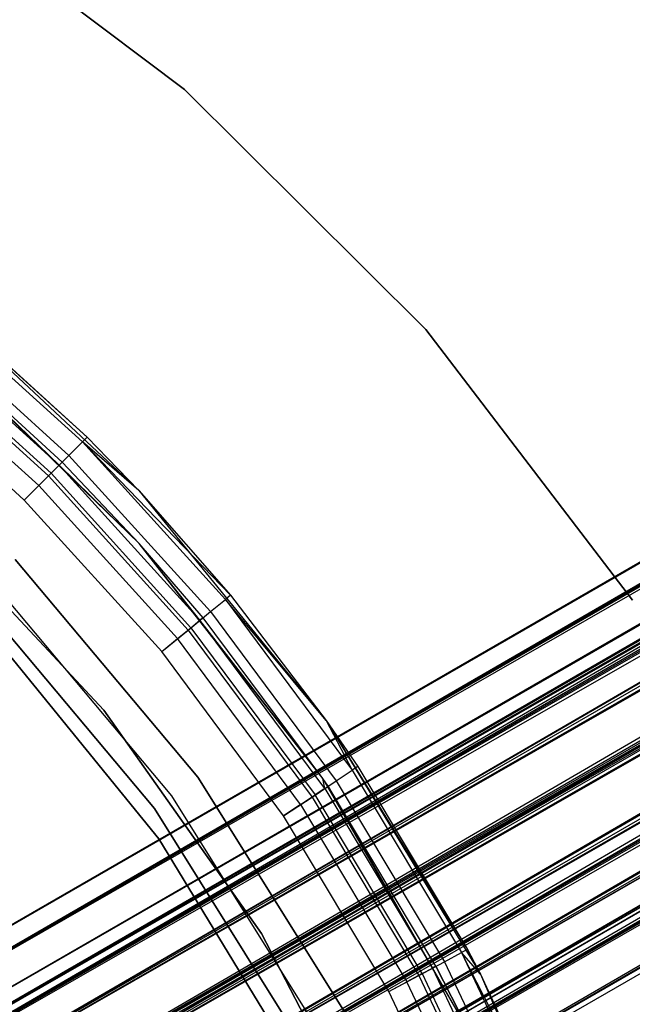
# Model space of a CAD drawing. Extents: x 0.4 to 40.3, y 0.4 to 40.3.
# Tile 190 of 243: x 21.986 to 22.662, y 21.434 to 22.521. Entities that reach past the tile are written whole.
import ezdxf

# ---------------------------------------------------------------- set-up
doc = ezdxf.new("R2010")
doc.units = 0
doc.header["$MEASUREMENT"] = 0
doc.layers.get('0').update_dxf_attribs({"color": 13, "linetype": 'CONTINUOUS'})

# ---------------------------------------------------------------- blocks, each defined once
blk = doc.blocks.new('ORTO-XII-B-11464-11465_ST0')
at = {"color": 0}
for p, q in [((36.3056, 29.7943, 0.9478), (21.457, 21.2215, 0.9478)), ((36.3056, 29.7943, 0.9478), (21.457, 21.2215, 0.9478)), ((36.3063, 29.7931, 0.9716), (21.457, 21.2215, 0.9478)), ((36.3063, 29.7931, 0.9716), (21.457, 21.2215, 0.9478)), ((36.3063, 29.7931, 0.9716), (21.4682, 21.202, 1.0393)), ((36.3063, 29.7931, 0.9716), (21.4682, 21.202, 1.0393)), ((21.457, 21.2215, 0.9478), (36.3119, 29.7833, 0.878)), ((21.457, 21.2215, 0.9478), (36.3119, 29.7833, 0.878)), ((36.3119, 29.7833, 0.878), (21.4682, 21.202, 0.8564)), ((36.3119, 29.7833, 0.878), (21.4682, 21.202, 0.8564)), ((36.3168, 29.7748, 0.8564), (21.4682, 21.202, 0.8564)), ((36.3168, 29.7748, 0.8564), (21.4682, 21.202, 0.8564)), ((36.3168, 29.7748, 1.0393), (21.4682, 21.202, 1.0393)), ((36.3168, 29.7748, 1.0393), (21.4682, 21.202, 1.0393)), ((36.323, 29.7642, 1.0597), (21.4682, 21.202, 1.0393)), ((36.323, 29.7642, 1.0597), (21.4682, 21.202, 1.0393)), ((36.323, 29.7642, 1.0597), (21.4995, 21.1479, 1.1098)), ((36.323, 29.7642, 1.0597), (21.4995, 21.1479, 1.1098)), ((21.4865, 21.1704, 0.9478), (36.3351, 29.7432, 0.9478)), ((21.4865, 21.1704, 0.9478), (36.3351, 29.7432, 0.9478)), ((36.3351, 29.7432, 0.9478), (21.4944, 21.1567, 1.0119)), ((36.3351, 29.7432, 0.9478), (21.4944, 21.1567, 1.0119)), ((36.3356, 29.7423, 0.9644), (21.4944, 21.1567, 1.0119)), ((36.3356, 29.7423, 0.9644), (21.4944, 21.1567, 1.0119)), ((36.3387, 29.7369, 0.8005), (21.4682, 21.202, 0.8564)), ((36.3387, 29.7369, 0.8005), (21.4682, 21.202, 0.8564)), ((36.3396, 29.7354, 0.899), (21.4865, 21.1704, 0.9478)), ((36.3396, 29.7354, 0.899), (21.4865, 21.1704, 0.9478)), ((36.343, 29.7295, 0.8838), (21.4865, 21.1704, 0.9478)), ((36.343, 29.7295, 0.8838), (21.4865, 21.1704, 0.9478)), ((36.343, 29.7295, 1.0119), (21.4944, 21.1567, 1.0119)), ((36.343, 29.7295, 1.0119), (21.4944, 21.1567, 1.0119)), ((36.343, 29.7295, 0.8838), (21.4944, 21.1567, 0.8838)), ((36.343, 29.7295, 0.8838), (21.4944, 21.1567, 0.8838)), ((36.3387, 29.7369, 0.8005), (21.4995, 21.1479, 0.7858)), ((36.3387, 29.7369, 0.8005), (21.4995, 21.1479, 0.7858)), ((36.343, 29.7295, 1.0119), (21.5163, 21.1188, 1.0612)), ((36.343, 29.7295, 1.0119), (21.5163, 21.1188, 1.0612)), ((36.3481, 29.7207, 0.7858), (21.4995, 21.1479, 0.7858)), ((36.3481, 29.7207, 0.7858), (21.4995, 21.1479, 0.7858)), ((36.3481, 29.7207, 1.1098), (21.4995, 21.1479, 1.1098)), ((36.3481, 29.7207, 1.1098), (21.4995, 21.1479, 1.1098)), ((36.3473, 29.7221, 1.0261), (21.5163, 21.1188, 1.0612)), ((36.3473, 29.7221, 1.0261), (21.5163, 21.1188, 1.0612)), ((36.3583, 29.703, 0.8447), (21.4944, 21.1567, 0.8838)), ((36.3583, 29.703, 0.8447), (21.4944, 21.1567, 0.8838)), ((36.3582, 29.7031, 1.1221), (21.4995, 21.1479, 1.1098)), ((36.3582, 29.7031, 1.1221), (21.4995, 21.1479, 1.1098)), ((36.3582, 29.7031, 1.1221), (21.5435, 21.0716, 1.1432)), ((36.3582, 29.7031, 1.1221), (21.5435, 21.0716, 1.1432)), ((36.3648, 29.6916, 0.8344), (21.4944, 21.1567, 0.8838)), ((36.3648, 29.6916, 0.8344), (21.4944, 21.1567, 0.8838)), ((36.3648, 29.6916, 1.0612), (21.5163, 21.1188, 1.0612)), ((36.3648, 29.6916, 1.0612), (21.5163, 21.1188, 1.0612)), ((36.3648, 29.6916, 0.8344), (21.5163, 21.1188, 0.8344)), ((36.3648, 29.6916, 0.8344), (21.5163, 21.1188, 0.8344)), ((36.3648, 29.6916, 1.0612), (21.5471, 21.0654, 1.0846)), ((36.3648, 29.6916, 1.0612), (21.5471, 21.0654, 1.0846)), ((36.372, 29.6793, 1.0698), (21.5471, 21.0654, 1.0846)), ((36.372, 29.6793, 1.0698), (21.5471, 21.0654, 1.0846)), ((36.3804, 29.6647, 0.7567), (21.4995, 21.1479, 0.7858)), ((36.3804, 29.6647, 0.7567), (21.4995, 21.1479, 0.7858)), ((36.3804, 29.6647, 0.7567), (21.5435, 21.0716, 0.7524)), ((36.3804, 29.6647, 0.7567), (21.5435, 21.0716, 0.7524)), ((36.3875, 29.6524, 0.814), (21.5163, 21.1188, 0.8344)), ((36.3875, 29.6524, 0.814), (21.5163, 21.1188, 0.8344)), ((36.3921, 29.6444, 0.7524), (21.5435, 21.0716, 0.7524)), ((36.3921, 29.6444, 0.7524), (21.5435, 21.0716, 0.7524)), ((36.3921, 29.6444, 1.1432), (21.5435, 21.0716, 1.1432)), ((36.3921, 29.6444, 1.1432), (21.5435, 21.0716, 1.1432)), ((36.3957, 29.6382, 0.811), (21.5163, 21.1188, 0.8344)), ((36.3957, 29.6382, 0.811), (21.5163, 21.1188, 0.8344)), ((36.3957, 29.6382, 1.0846), (21.5471, 21.0654, 1.0846)), ((36.3957, 29.6382, 1.0846), (21.5471, 21.0654, 1.0846)), ((36.3957, 29.6382, 0.811), (21.5471, 21.0654, 0.811)), ((36.3957, 29.6382, 0.811), (21.5471, 21.0654, 0.811)), ((36.3957, 29.6382, 1.0846), (21.5798, 21.0087, 1.0767)), ((36.3957, 29.6382, 1.0846), (21.5798, 21.0087, 1.0767)), ((36.404, 29.6239, 1.1447), (21.5435, 21.0716, 1.1432)), ((36.404, 29.6239, 1.1447), (21.5435, 21.0716, 1.1432)), ((36.404, 29.6239, 1.0856), (21.5798, 21.0087, 1.0767)), ((36.404, 29.6239, 1.0856), (21.5798, 21.0087, 1.0767)), ((36.404, 29.6239, 1.1447), (21.5903, 20.9906, 1.1319)), ((36.404, 29.6239, 1.1447), (21.5903, 20.9906, 1.1319)), ((36.4205, 29.5953, 0.814), (21.5471, 21.0654, 0.811)), ((36.4205, 29.5953, 0.814), (21.5471, 21.0654, 0.811)), ((36.4275, 29.5831, 0.7567), (21.5435, 21.0716, 0.7524)), ((36.4275, 29.5831, 0.7567), (21.5435, 21.0716, 0.7524)), ((36.4284, 29.5815, 0.819), (21.5471, 21.0654, 0.811)), ((36.4284, 29.5815, 0.819), (21.5471, 21.0654, 0.811)), ((36.4284, 29.5815, 1.0767), (21.5798, 21.0087, 1.0767)), ((36.4284, 29.5815, 1.0767), (21.5798, 21.0087, 1.0767)), ((36.4284, 29.5815, 0.819), (21.5798, 21.0087, 0.819)), ((36.4284, 29.5815, 0.819), (21.5798, 21.0087, 0.819)), ((36.4275, 29.5831, 0.7567), (21.5903, 20.9906, 0.7638)), ((36.4275, 29.5831, 0.7567), (21.5903, 20.9906, 0.7638)), ((36.4284, 29.5815, 1.0767), (21.607, 20.9617, 1.0392)), ((36.4284, 29.5815, 1.0767), (21.607, 20.9617, 1.0392)), ((36.436, 29.5684, 1.0698), (21.607, 20.9617, 1.0392)), ((36.436, 29.5684, 1.0698), (21.607, 20.9617, 1.0392)), ((36.4389, 29.5634, 0.7638), (21.5903, 20.9906, 0.7638)), ((36.4389, 29.5634, 0.7638), (21.5903, 20.9906, 0.7638)), ((36.4389, 29.5634, 1.1319), (21.5903, 20.9906, 1.1319)), ((36.4389, 29.5634, 1.1319), (21.5903, 20.9906, 1.1319)), ((36.4497, 29.5447, 0.8447), (21.5798, 21.0087, 0.819)), ((36.4497, 29.5447, 0.8447), (21.5798, 21.0087, 0.819)), ((36.4497, 29.5446, 1.1221), (21.5903, 20.9906, 1.1319)), ((36.4497, 29.5446, 1.1221), (21.5903, 20.9906, 1.1319)), ((36.4497, 29.5446, 1.1221), (21.6291, 20.9234, 1.0784)), ((36.4497, 29.5446, 1.1221), (21.6291, 20.9234, 1.0784)), ((36.4555, 29.5345, 0.8565), (21.5798, 21.0087, 0.819)), ((36.4555, 29.5345, 0.8565), (21.5798, 21.0087, 0.819)), ((36.4555, 29.5345, 1.0392), (21.607, 20.9617, 1.0392)), ((36.4555, 29.5345, 1.0392), (21.607, 20.9617, 1.0392)), ((36.4555, 29.5345, 0.8565), (21.607, 20.9617, 0.8565)), ((36.4555, 29.5345, 0.8565), (21.607, 20.9617, 0.8565)), ((36.4555, 29.5345, 1.0392), (21.6223, 20.9352, 0.9808)), ((36.4555, 29.5345, 1.0392), (21.6223, 20.9352, 0.9808)), ((36.4607, 29.5257, 1.0261), (21.6223, 20.9352, 0.9808)), ((36.4607, 29.5257, 1.0261), (21.6223, 20.9352, 0.9808)), ((36.4692, 29.5108, 0.8005), (21.5903, 20.9906, 0.7638)), ((36.4692, 29.5108, 0.8005), (21.5903, 20.9906, 0.7638)), ((36.4684, 29.5123, 0.899), (21.607, 20.9617, 0.8565)), ((36.4684, 29.5123, 0.899), (21.607, 20.9617, 0.8565)), ((36.4692, 29.5108, 0.8005), (21.6291, 20.9234, 0.8173)), ((36.4692, 29.5108, 0.8005), (21.6291, 20.9234, 0.8173)), ((36.4709, 29.508, 0.9149), (21.607, 20.9617, 0.8565)), ((36.4709, 29.508, 0.9149), (21.607, 20.9617, 0.8565)), ((36.4709, 29.508, 0.9808), (21.6223, 20.9352, 0.9808)), ((36.4709, 29.508, 0.9808), (21.6223, 20.9352, 0.9808)), ((36.4709, 29.508, 0.9149), (21.6223, 20.9352, 0.9149)), ((36.4709, 29.508, 0.9149), (21.6223, 20.9352, 0.9149)), ((36.4724, 29.5054, 0.9644), (21.6223, 20.9352, 0.9149)), ((36.4724, 29.5054, 0.9644), (21.6223, 20.9352, 0.9149)), ((36.4709, 29.508, 0.9808), (21.6243, 20.9317, 0.9478)), ((36.4709, 29.508, 0.9808), (21.6243, 20.9317, 0.9478)), ((36.4724, 29.5054, 0.9644), (21.6243, 20.9317, 0.9478)), ((36.4724, 29.5054, 0.9644), (21.6243, 20.9317, 0.9478)), ((21.6291, 20.9234, 0.8173), (36.4776, 29.4963, 0.8173)), ((21.6291, 20.9234, 0.8173), (36.4776, 29.4963, 0.8173)), ((36.4776, 29.4963, 1.0784), (21.6291, 20.9234, 1.0784)), ((36.4776, 29.4963, 1.0784), (21.6291, 20.9234, 1.0784)), ((36.485, 29.4836, 1.0597), (21.6291, 20.9234, 1.0784)), ((36.485, 29.4836, 1.0597), (21.6291, 20.9234, 1.0784)), ((36.485, 29.4836, 1.0597), (21.651, 20.8855, 0.9949)), ((36.485, 29.4836, 1.0597), (21.651, 20.8855, 0.9949)), ((21.6291, 20.9234, 0.8173), (36.496, 29.4645, 0.878)), ((21.6291, 20.9234, 0.8173), (36.496, 29.4645, 0.878)), ((21.651, 20.8855, 0.9007), (36.496, 29.4645, 0.878)), ((21.651, 20.8855, 0.9007), (36.496, 29.4645, 0.878)), ((21.651, 20.8855, 0.9007), (36.4995, 29.4583, 0.9007)), ((21.651, 20.8855, 0.9007), (36.4995, 29.4583, 0.9007)), ((36.4995, 29.4583, 0.9949), (21.651, 20.8855, 0.9949)), ((36.4995, 29.4583, 0.9949), (21.651, 20.8855, 0.9949)), ((36.5017, 29.4546, 0.9716), (21.651, 20.8855, 0.9949)), ((36.5017, 29.4546, 0.9716), (21.651, 20.8855, 0.9949)), ((21.651, 20.8855, 0.9949), (36.5024, 29.4534, 0.9478)), ((21.651, 20.8855, 0.9949), (36.5024, 29.4534, 0.9478)), ((21.6538, 20.8805, 0.9478), (36.5024, 29.4534, 0.9478)), ((21.6538, 20.8805, 0.9478), (36.5024, 29.4534, 0.9478)), ((22.1674, 22.4443, 62.8455), (21.8671, 22.6707, 62.8455)), ((21.8671, 22.6707, 62.877), (22.1674, 22.4443, 62.877)), ((21.8671, 22.6707, 62.877), (22.1674, 22.4443, 62.877)), ((22.1674, 22.4443, 62.8455), (21.8671, 22.6707, 62.8455)), ((22.1674, 22.4443, 62.877), (22.1674, 22.4443, 62.8455)), ((22.1674, 22.4443, 62.877), (22.4341, 22.1791, 62.877)), ((22.4341, 22.1791, 62.8455), (22.1674, 22.4443, 62.8455)), ((22.1674, 22.4443, 62.877), (22.1674, 22.4443, 62.8455)), ((22.1674, 22.4443, 62.877), (22.4341, 22.1791, 62.877)), ((22.4341, 22.1791, 62.8455), (22.1674, 22.4443, 62.8455)), ((21.8777, 22.225, 62.877), (22.1172, 22.0013, 62.877)), ((22.0602, 22.0602, 63.8218), (21.8777, 22.225, 62.877)), ((22.0602, 22.0602, 63.8218), (21.8777, 22.225, 62.877)), ((21.8777, 22.225, 62.877), (22.1172, 22.0013, 62.877)), ((21.8808, 22.2127, 63.8595), (22.0549, 22.0549, 63.8595)), ((21.8808, 22.2127, 63.8595), (22.0549, 22.0549, 63.8595)), ((21.8856, 22.2185, 63.8218), (22.0602, 22.0602, 63.8218)), ((21.8856, 22.2185, 63.8218), (22.0602, 22.0602, 63.8218)), ((21.8673, 22.1962, 63.8914), (22.0398, 22.0398, 63.8914)), ((21.8673, 22.1962, 63.8914), (22.0398, 22.0398, 63.8914)), ((21.8578, 22.1846, 63.8445), (22.0292, 22.0292, 63.8445)), ((21.8578, 22.1846, 63.8445), (22.0292, 22.0292, 63.8445)), ((22.4341, 22.1791, 62.877), (22.4341, 22.1791, 62.8455)), ((22.4341, 22.1791, 62.877), (22.6622, 21.88, 62.877)), ((22.6622, 21.88, 62.8455), (22.4341, 22.1791, 62.8455)), ((22.4341, 22.1791, 62.877), (22.4341, 22.1791, 62.8455)), ((22.4341, 22.1791, 62.877), (22.6622, 21.88, 62.877)), ((22.6622, 21.88, 62.8455), (22.4341, 22.1791, 62.8455)), ((21.847, 22.1715, 63.9128), (22.0173, 22.0173, 63.9128)), ((21.847, 22.1715, 63.9128), (22.0173, 22.0173, 63.9128)), ((21.8496, 22.1747, 63.8636), (22.0202, 22.0202, 63.8636)), ((21.8496, 22.1747, 63.8636), (22.0202, 22.0202, 63.8636)), ((22.1175, 21.9427, 62.877), (21.8804, 22.1716, 62.877)), ((22.0324, 22.0324, 63.8218), (21.8804, 22.1716, 62.877)), ((22.1175, 21.9427, 62.877), (21.8804, 22.1716, 62.877)), ((22.0324, 22.0324, 63.8218), (21.8804, 22.1716, 62.877)), ((22.0324, 22.0324, 63.8218), (21.8804, 22.1716, 63.8218)), ((21.8804, 22.1716, 63.8218), (22.0292, 22.0292, 63.8445)), ((21.8804, 22.1716, 63.8218), (22.0292, 22.0292, 63.8445)), ((22.0324, 22.0324, 63.8218), (21.8804, 22.1716, 63.8218)), ((21.8375, 22.1599, 63.8764), (22.0066, 22.0066, 63.8764)), ((21.8375, 22.1599, 63.8764), (22.0066, 22.0066, 63.8764)), ((21.9906, 21.9906, 63.9203), (21.8232, 22.1424, 63.9203)), ((21.9906, 21.9906, 63.8809), (21.8232, 22.1424, 63.8809)), ((21.9906, 21.9906, 63.9203), (21.8232, 22.1424, 63.9203)), ((21.9906, 21.9906, 63.8809), (21.8232, 22.1424, 63.8809)), ((22.0602, 22.0602, 63.8218), (22.0549, 22.0549, 63.8595)), ((22.0602, 22.0602, 63.8218), (22.0549, 22.0549, 63.8595)), ((22.0602, 22.0602, 63.8218), (22.1172, 22.0013, 62.877)), ((22.0602, 22.0602, 63.8218), (22.1172, 22.0013, 62.877)), ((22.0602, 22.0602, 63.8218), (22.1172, 22.0013, 63.8218)), ((22.0602, 22.0602, 63.8218), (22.1172, 22.0013, 63.8218)), ((22.0398, 22.0398, 63.8914), (22.0549, 22.0549, 63.8595)), ((22.0398, 22.0398, 63.8914), (22.0549, 22.0549, 63.8595)), ((22.2185, 21.8856, 63.8218), (22.0549, 22.0549, 63.8595)), ((22.0549, 22.0549, 63.8595), (22.2127, 21.8808, 63.8595)), ((22.2185, 21.8856, 63.8218), (22.0549, 22.0549, 63.8595)), ((22.1172, 22.0013, 63.8218), (22.0549, 22.0549, 63.8595)), ((22.1172, 22.0013, 63.8218), (22.0549, 22.0549, 63.8595)), ((22.0549, 22.0549, 63.8595), (22.2127, 21.8808, 63.8595)), ((22.0173, 22.0173, 63.9128), (22.0398, 22.0398, 63.8914)), ((22.0173, 22.0173, 63.9128), (22.0398, 22.0398, 63.8914)), ((22.0398, 22.0398, 63.8914), (22.1962, 21.8673, 63.8914)), ((22.0398, 22.0398, 63.8914), (22.1962, 21.8673, 63.8914)), ((22.0202, 22.0202, 63.8636), (22.0292, 22.0292, 63.8445)), ((22.0202, 22.0202, 63.8636), (22.0292, 22.0292, 63.8445)), ((22.0292, 22.0292, 63.8445), (22.0324, 22.0324, 63.8218)), ((22.0292, 22.0292, 63.8445), (22.0324, 22.0324, 63.8218)), ((22.0292, 22.0292, 63.8445), (22.1846, 21.8578, 63.8445)), ((22.0292, 22.0292, 63.8445), (22.1846, 21.8578, 63.8445)), ((22.0292, 22.0292, 63.8445), (22.1175, 21.9427, 63.8218)), ((22.0292, 22.0292, 63.8445), (22.1175, 21.9427, 63.8218)), ((22.1175, 21.9427, 62.877), (22.0324, 22.0324, 63.8218)), ((22.1175, 21.9427, 63.8218), (22.0324, 22.0324, 63.8218)), ((22.1175, 21.9427, 62.877), (22.0324, 22.0324, 63.8218)), ((22.1175, 21.9427, 63.8218), (22.0324, 22.0324, 63.8218)), ((21.9906, 21.9906, 63.9203), (22.0173, 22.0173, 63.9128)), ((21.9906, 21.9906, 63.9203), (22.0173, 22.0173, 63.9128)), ((22.0066, 22.0066, 63.8764), (22.0202, 22.0202, 63.8636)), ((22.0066, 22.0066, 63.8764), (22.0202, 22.0202, 63.8636)), ((22.0173, 22.0173, 63.9128), (22.1715, 21.847, 63.9128)), ((22.0173, 22.0173, 63.9128), (22.1715, 21.847, 63.9128)), ((22.1747, 21.8496, 63.8636), (22.0202, 22.0202, 63.8636)), ((22.1747, 21.8496, 63.8636), (22.0202, 22.0202, 63.8636)), ((21.9906, 21.9906, 63.8809), (22.0066, 22.0066, 63.8764)), ((21.9906, 21.9906, 63.8809), (22.0066, 22.0066, 63.8764)), ((22.1599, 21.8375, 63.8764), (22.0066, 22.0066, 63.8764)), ((22.1599, 21.8375, 63.8764), (22.0066, 22.0066, 63.8764)), ((22.1172, 22.0013, 62.877), (22.3241, 21.747, 62.877)), ((22.1172, 22.0013, 62.877), (22.2185, 21.8856, 63.8218)), ((22.1172, 22.0013, 62.877), (22.3241, 21.747, 62.877)), ((22.1172, 22.0013, 63.8218), (22.1172, 22.0013, 62.877)), ((22.1172, 22.0013, 63.8218), (22.1172, 22.0013, 62.877)), ((22.1172, 22.0013, 63.8218), (22.2185, 21.8856, 63.8218)), ((22.1172, 22.0013, 62.877), (22.2185, 21.8856, 63.8218)), ((22.1172, 22.0013, 63.8218), (22.2185, 21.8856, 63.8218)), ((22.1424, 21.8232, 63.9203), (21.9906, 21.9906, 63.9203)), ((22.1424, 21.8232, 63.8809), (21.9906, 21.9906, 63.8809)), ((22.1424, 21.8232, 63.9203), (21.9906, 21.9906, 63.9203)), ((22.1424, 21.8232, 63.8809), (21.9906, 21.9906, 63.8809)), ((21.8723, 21.9791, 0.6919), (22.0784, 21.7584, 0.6919)), ((22.0784, 21.7584, 0.6329), (21.8723, 21.9791, 0.6329)), ((21.8723, 21.9791, 0.6919), (22.0784, 21.7584, 0.6919)), ((22.0784, 21.7584, 0.6329), (21.8723, 21.9791, 0.6329)), ((22.3204, 21.683, 62.877), (22.1175, 21.9427, 62.877)), ((22.1881, 21.8606, 63.8218), (22.1175, 21.9427, 62.877)), ((22.3204, 21.683, 62.877), (22.1175, 21.9427, 62.877)), ((22.1881, 21.8606, 63.8218), (22.1175, 21.9427, 62.877)), ((22.1881, 21.8606, 63.8218), (22.1175, 21.9427, 63.8218)), ((22.1175, 21.9427, 63.8218), (22.1175, 21.9427, 62.877)), ((22.1175, 21.9427, 63.8218), (22.1175, 21.9427, 62.877)), ((22.1881, 21.8606, 63.8218), (22.1175, 21.9427, 63.8218)), ((22.1846, 21.8578, 63.8445), (22.1175, 21.9427, 63.8218)), ((22.1846, 21.8578, 63.8445), (22.1175, 21.9427, 63.8218)), ((22.1823, 21.6846, 2.0108), (21.9806, 21.925, 2.0108)), ((21.9806, 21.925, 0.6329), (22.1823, 21.6846, 0.6329)), ((22.1823, 21.6846, 2.0108), (21.9806, 21.925, 2.0108)), ((21.9806, 21.925, 0.6329), (22.1823, 21.6846, 0.6329)), ((22.1537, 21.6637, 0.6329), (21.9551, 21.9004, 0.6329)), ((22.1537, 21.6637, 0.6329), (21.9551, 21.9004, 0.6329)), ((22.1537, 21.6637, 0.6919), (21.9551, 21.9004, 0.6919)), ((22.1537, 21.6637, 0.6919), (21.9551, 21.9004, 0.6919)), ((22.2185, 21.8856, 63.8218), (22.2127, 21.8808, 63.8595)), ((22.2185, 21.8856, 63.8218), (22.2127, 21.8808, 63.8595)), ((22.2185, 21.8856, 63.8218), (22.3241, 21.747, 62.877)), ((22.2185, 21.8856, 63.8218), (22.3241, 21.747, 62.877)), ((22.2185, 21.8856, 63.8218), (22.3241, 21.747, 63.8218)), ((22.2185, 21.8856, 63.8218), (22.3241, 21.747, 63.8218)), ((22.1346, 21.6499, 2.0108), (21.9381, 21.884, 2.0108)), ((21.9381, 21.884, 0.6919), (22.1346, 21.6499, 0.6919)), ((22.1346, 21.6499, 2.0108), (21.9381, 21.884, 2.0108)), ((21.9381, 21.884, 0.6919), (22.1346, 21.6499, 0.6919)), ((22.1962, 21.8673, 63.8914), (22.2127, 21.8808, 63.8595)), ((22.1962, 21.8673, 63.8914), (22.2127, 21.8808, 63.8595)), ((22.3241, 21.747, 63.8218), (22.2127, 21.8808, 63.8595)), ((22.2127, 21.8808, 63.8595), (22.3527, 21.6921, 63.8595)), ((22.3241, 21.747, 63.8218), (22.2127, 21.8808, 63.8595)), ((22.2127, 21.8808, 63.8595), (22.3527, 21.6921, 63.8595)), ((22.1715, 21.847, 63.9128), (22.1962, 21.8673, 63.8914)), ((22.1715, 21.847, 63.9128), (22.1962, 21.8673, 63.8914)), ((22.1962, 21.8673, 63.8914), (22.3349, 21.6803, 63.8914)), ((22.1962, 21.8673, 63.8914), (22.3349, 21.6803, 63.8914)), ((22.1747, 21.8496, 63.8636), (22.1846, 21.8578, 63.8445)), ((22.1747, 21.8496, 63.8636), (22.1846, 21.8578, 63.8445)), ((22.1881, 21.8606, 63.8218), (22.1846, 21.8578, 63.8445)), ((22.1881, 21.8606, 63.8218), (22.1846, 21.8578, 63.8445)), ((22.3204, 21.683, 63.8218), (22.1846, 21.8578, 63.8445)), ((22.3204, 21.683, 63.8218), (22.1846, 21.8578, 63.8445)), ((22.3224, 21.6719, 63.8445), (22.1846, 21.8578, 63.8445)), ((22.3224, 21.6719, 63.8445), (22.1846, 21.8578, 63.8445)), ((22.3204, 21.683, 62.877), (22.1881, 21.8606, 63.8218)), ((22.3204, 21.683, 63.8218), (22.1881, 21.8606, 63.8218)), ((22.3204, 21.683, 62.877), (22.1881, 21.8606, 63.8218)), ((22.3204, 21.683, 63.8218), (22.1881, 21.8606, 63.8218)), ((21.9518, 21.8467, 2.0108), (22.1391, 21.6164, 2.0108)), ((22.1391, 21.6164, 1.9518), (21.9518, 21.8467, 1.9518)), ((21.9518, 21.8467, 2.0108), (22.1391, 21.6164, 2.0108)), ((22.1391, 21.6164, 1.9518), (21.9518, 21.8467, 1.9518)), ((22.1424, 21.8232, 63.9203), (22.1715, 21.847, 63.9128)), ((22.1424, 21.8232, 63.9203), (22.1715, 21.847, 63.9128)), ((22.1599, 21.8375, 63.8764), (22.1747, 21.8496, 63.8636)), ((22.1599, 21.8375, 63.8764), (22.1747, 21.8496, 63.8636)), ((22.1715, 21.847, 63.9128), (22.3084, 21.6625, 63.9128)), ((22.1715, 21.847, 63.9128), (22.3084, 21.6625, 63.9128)), ((22.1747, 21.8496, 63.8636), (22.3118, 21.6648, 63.8636)), ((22.1747, 21.8496, 63.8636), (22.3118, 21.6648, 63.8636)), ((22.1424, 21.8232, 63.8809), (22.1599, 21.8375, 63.8764)), ((22.1424, 21.8232, 63.8809), (22.1599, 21.8375, 63.8764)), ((22.2958, 21.6542, 63.8764), (22.1599, 21.8375, 63.8764)), ((22.2958, 21.6542, 63.8764), (22.1599, 21.8375, 63.8764)), ((22.277, 21.6416, 63.9203), (22.1424, 21.8232, 63.9203)), ((22.277, 21.6416, 63.8809), (22.1424, 21.8232, 63.8809)), ((22.277, 21.6416, 63.9203), (22.1424, 21.8232, 63.9203)), ((22.277, 21.6416, 63.8809), (22.1424, 21.8232, 63.8809)), ((22.0784, 21.7584, 0.6919), (22.0784, 21.7584, 0.6329)), ((22.0784, 21.7584, 0.6919), (22.2525, 21.5117, 0.6919)), ((22.2525, 21.5117, 0.6329), (22.0784, 21.7584, 0.6329)), ((22.0784, 21.7584, 0.6919), (22.0784, 21.7584, 0.6329)), ((22.0784, 21.7584, 0.6919), (22.2525, 21.5117, 0.6919)), ((22.2525, 21.5117, 0.6329), (22.0784, 21.7584, 0.6329)), ((22.3241, 21.747, 62.877), (22.4944, 21.4669, 62.877)), ((22.3241, 21.747, 62.877), (22.4944, 21.4669, 62.877)), ((22.3241, 21.747, 62.877), (22.4801, 21.4941, 63.8218)), ((22.3241, 21.747, 62.877), (22.4801, 21.4941, 63.8218)), ((22.3241, 21.747, 62.877), (22.3589, 21.6963, 63.8218)), ((22.3241, 21.747, 63.8218), (22.3241, 21.747, 62.877)), ((22.3241, 21.747, 63.8218), (22.3241, 21.747, 62.877)), ((22.3241, 21.747, 63.8218), (22.3589, 21.6963, 63.8218)), ((22.3241, 21.747, 62.877), (22.3589, 21.6963, 63.8218)), ((22.3241, 21.747, 63.8218), (22.3589, 21.6963, 63.8218)), ((22.3241, 21.747, 63.8218), (22.3527, 21.6921, 63.8595)), ((22.3241, 21.747, 63.8218), (22.3527, 21.6921, 63.8595)), ((22.3349, 21.6803, 63.8914), (22.3527, 21.6921, 63.8595)), ((22.3349, 21.6803, 63.8914), (22.3527, 21.6921, 63.8595)), ((22.3589, 21.6963, 63.8218), (22.3527, 21.6921, 63.8595)), ((22.3589, 21.6963, 63.8218), (22.3527, 21.6921, 63.8595)), ((22.3527, 21.6921, 63.8595), (22.4734, 21.4906, 63.8595)), ((22.3527, 21.6921, 63.8595), (22.4734, 21.4906, 63.8595)), ((22.3589, 21.6963, 63.8218), (22.4801, 21.4941, 63.8218)), ((22.3589, 21.6963, 63.8218), (22.4801, 21.4941, 63.8218)), ((22.3487, 21.4184, 2.0108), (22.1823, 21.6846, 2.0108)), ((22.1823, 21.6846, 0.6329), (22.3487, 21.4184, 0.6329)), ((22.1823, 21.6846, 2.0108), (22.1823, 21.6846, 0.6329)), ((22.3487, 21.4184, 2.0108), (22.1823, 21.6846, 2.0108)), ((22.1823, 21.6846, 0.6329), (22.3487, 21.4184, 0.6329)), ((22.1823, 21.6846, 2.0108), (22.1823, 21.6846, 0.6329)), ((22.3084, 21.6625, 63.9128), (22.3349, 21.6803, 63.8914)), ((22.3084, 21.6625, 63.9128), (22.3349, 21.6803, 63.8914)), ((22.4852, 21.3976, 62.877), (22.3204, 21.683, 62.877)), ((22.3262, 21.6744, 63.8218), (22.3204, 21.683, 62.877)), ((22.4852, 21.3976, 62.877), (22.3204, 21.683, 62.877)), ((22.3262, 21.6744, 63.8218), (22.3204, 21.683, 62.877)), ((22.3262, 21.6744, 63.8218), (22.3204, 21.683, 63.8218)), ((22.3204, 21.683, 63.8218), (22.3204, 21.683, 62.877)), ((22.3204, 21.683, 63.8218), (22.3204, 21.683, 62.877)), ((22.3224, 21.6719, 63.8445), (22.3204, 21.683, 63.8218)), ((22.3262, 21.6744, 63.8218), (22.3204, 21.683, 63.8218)), ((22.3224, 21.6719, 63.8445), (22.3204, 21.683, 63.8218)), ((22.3349, 21.6803, 63.8914), (22.4546, 21.4806, 63.8914)), ((22.3349, 21.6803, 63.8914), (22.4546, 21.4806, 63.8914)), ((22.3224, 21.6719, 63.8445), (22.3118, 21.6648, 63.8636)), ((22.3224, 21.6719, 63.8445), (22.3118, 21.6648, 63.8636)), ((22.3224, 21.6719, 63.8445), (22.3262, 21.6744, 63.8218)), ((22.3224, 21.6719, 63.8445), (22.3262, 21.6744, 63.8218)), ((22.3224, 21.6719, 63.8445), (22.4414, 21.4735, 63.8445)), ((22.3224, 21.6719, 63.8445), (22.4414, 21.4735, 63.8445)), ((22.4453, 21.4756, 63.8218), (22.3262, 21.6744, 63.8218)), ((22.3262, 21.6744, 63.8218), (22.4852, 21.3976, 62.877)), ((22.3262, 21.6744, 63.8218), (22.4852, 21.3976, 62.877)), ((22.4453, 21.4756, 63.8218), (22.3262, 21.6744, 63.8218)), ((22.3174, 21.4017, 0.6329), (22.1537, 21.6637, 0.6329)), ((22.1537, 21.6637, 0.6329), (22.1537, 21.6637, 0.6919)), ((22.1537, 21.6637, 0.6329), (22.1537, 21.6637, 0.6919)), ((22.3174, 21.4017, 0.6329), (22.1537, 21.6637, 0.6329)), ((22.3174, 21.4017, 0.6919), (22.1537, 21.6637, 0.6919)), ((22.3174, 21.4017, 0.6919), (22.1537, 21.6637, 0.6919)), ((22.277, 21.6416, 63.9203), (22.3084, 21.6625, 63.9128)), ((22.277, 21.6416, 63.9203), (22.3084, 21.6625, 63.9128)), ((22.2958, 21.6542, 63.8764), (22.3118, 21.6648, 63.8636)), ((22.2958, 21.6542, 63.8764), (22.3118, 21.6648, 63.8636)), ((22.3084, 21.6625, 63.9128), (22.4265, 21.4655, 63.9128)), ((22.3084, 21.6625, 63.9128), (22.4265, 21.4655, 63.9128)), ((22.4301, 21.4674, 63.8636), (22.3118, 21.6648, 63.8636)), ((22.4301, 21.4674, 63.8636), (22.3118, 21.6648, 63.8636)), ((22.2965, 21.3906, 2.0108), (22.1346, 21.6499, 2.0108)), ((22.1346, 21.6499, 2.0108), (22.1346, 21.6499, 0.6919)), ((22.1346, 21.6499, 0.6919), (22.2965, 21.3906, 0.6919)), ((22.1346, 21.6499, 2.0108), (22.1346, 21.6499, 0.6919)), ((22.2965, 21.3906, 2.0108), (22.1346, 21.6499, 2.0108)), ((22.1346, 21.6499, 0.6919), (22.2965, 21.3906, 0.6919)), ((22.2958, 21.6542, 63.8764), (22.277, 21.6416, 63.8809)), ((22.2958, 21.6542, 63.8764), (22.277, 21.6416, 63.8809)), ((22.2958, 21.6542, 63.8764), (22.4132, 21.4584, 63.8764)), ((22.2958, 21.6542, 63.8764), (22.4132, 21.4584, 63.8764)), ((22.3932, 21.4477, 63.9203), (22.277, 21.6416, 63.9203)), ((22.3932, 21.4477, 63.8809), (22.277, 21.6416, 63.8809)), ((22.3932, 21.4477, 63.9203), (22.277, 21.6416, 63.9203)), ((22.3932, 21.4477, 63.8809), (22.277, 21.6416, 63.8809)), ((22.1391, 21.6164, 2.0108), (22.1391, 21.6164, 1.9518)), ((22.1391, 21.6164, 2.0108), (22.2934, 21.3628, 2.0108)), ((22.2934, 21.3628, 1.9518), (22.1391, 21.6164, 1.9518)), ((22.1391, 21.6164, 2.0108), (22.1391, 21.6164, 1.9518)), ((22.1391, 21.6164, 2.0108), (22.2934, 21.3628, 2.0108)), ((22.2934, 21.3628, 1.9518), (22.1391, 21.6164, 1.9518)), ((22.2525, 21.5117, 0.6919), (22.2525, 21.5117, 0.6329)), ((22.2525, 21.5117, 0.6919), (22.3915, 21.2436, 0.6919)), ((22.3915, 21.2436, 0.6329), (22.2525, 21.5117, 0.6329)), ((22.2525, 21.5117, 0.6919), (22.2525, 21.5117, 0.6329)), ((22.2525, 21.5117, 0.6919), (22.3915, 21.2436, 0.6919)), ((22.3915, 21.2436, 0.6329), (22.2525, 21.5117, 0.6329)), ((22.4801, 21.4941, 63.8218), (22.4734, 21.4906, 63.8595)), ((22.4801, 21.4941, 63.8218), (22.4734, 21.4906, 63.8595)), ((22.4944, 21.4669, 62.877), (22.4801, 21.4941, 63.8218)), ((22.4801, 21.4941, 63.8218), (22.4944, 21.4669, 63.8218)), ((22.4944, 21.4669, 62.877), (22.4801, 21.4941, 63.8218)), ((22.4801, 21.4941, 63.8218), (22.4944, 21.4669, 63.8218)), ((22.4546, 21.4806, 63.8914), (22.4734, 21.4906, 63.8595)), ((22.4546, 21.4806, 63.8914), (22.4734, 21.4906, 63.8595)), ((22.5808, 21.2811, 63.8218), (22.4734, 21.4906, 63.8595)), ((22.4734, 21.4906, 63.8595), (22.5739, 21.2782, 63.8595)), ((22.5808, 21.2811, 63.8218), (22.4734, 21.4906, 63.8595)), ((22.4944, 21.4669, 63.8218), (22.4734, 21.4906, 63.8595)), ((22.4944, 21.4669, 63.8218), (22.4734, 21.4906, 63.8595)), ((22.4734, 21.4906, 63.8595), (22.5739, 21.2782, 63.8595)), ((22.4265, 21.4655, 63.9128), (22.4546, 21.4806, 63.8914)), ((22.4265, 21.4655, 63.9128), (22.4546, 21.4806, 63.8914)), ((22.4301, 21.4674, 63.8636), (22.4414, 21.4735, 63.8445)), ((22.4301, 21.4674, 63.8636), (22.4414, 21.4735, 63.8445)), ((22.4453, 21.4756, 63.8218), (22.4414, 21.4735, 63.8445)), ((22.4453, 21.4756, 63.8218), (22.4414, 21.4735, 63.8445)), ((22.4414, 21.4735, 63.8445), (22.5403, 21.2643, 63.8445)), ((22.4852, 21.3976, 63.8218), (22.4414, 21.4735, 63.8445)), ((22.4852, 21.3976, 63.8218), (22.4414, 21.4735, 63.8445)), ((22.4414, 21.4735, 63.8445), (22.5403, 21.2643, 63.8445)), ((22.4852, 21.3976, 63.8218), (22.4453, 21.4756, 63.8218)), ((22.4453, 21.4756, 63.8218), (22.4852, 21.3976, 62.877)), ((22.4453, 21.4756, 63.8218), (22.4852, 21.3976, 62.877)), ((22.4852, 21.3976, 63.8218), (22.4453, 21.4756, 63.8218)), ((22.4546, 21.4806, 63.8914), (22.5542, 21.2701, 63.8914)), ((22.4546, 21.4806, 63.8914), (22.5542, 21.2701, 63.8914)), ((22.3932, 21.4477, 63.9203), (22.4265, 21.4655, 63.9128)), ((22.3932, 21.4477, 63.9203), (22.4265, 21.4655, 63.9128)), ((22.4301, 21.4674, 63.8636), (22.4132, 21.4584, 63.8764)), ((22.4301, 21.4674, 63.8636), (22.4132, 21.4584, 63.8764)), ((22.4265, 21.4655, 63.9128), (22.5247, 21.2578, 63.9128)), ((22.4265, 21.4655, 63.9128), (22.5247, 21.2578, 63.9128)), ((22.4301, 21.4674, 63.8636), (22.5285, 21.2594, 63.8636)), ((22.4301, 21.4674, 63.8636), (22.5285, 21.2594, 63.8636)), ((22.4944, 21.4669, 62.877), (22.625, 21.1663, 62.877)), ((22.4944, 21.4669, 62.877), (22.625, 21.1663, 62.877)), ((22.4944, 21.4669, 62.877), (22.5808, 21.2811, 63.8218)), ((22.4944, 21.4669, 62.877), (22.5808, 21.2811, 63.8218)), ((22.4944, 21.4669, 62.877), (22.4944, 21.4669, 63.8218)), ((22.4944, 21.4669, 63.8218), (22.5808, 21.2811, 63.8218)), ((22.4944, 21.4669, 62.877), (22.4944, 21.4669, 63.8218)), ((22.4944, 21.4669, 63.8218), (22.5808, 21.2811, 63.8218)), ((22.3932, 21.4477, 63.8809), (22.4132, 21.4584, 63.8764)), ((22.3932, 21.4477, 63.8809), (22.4132, 21.4584, 63.8764)), ((22.5108, 21.2521, 63.8764), (22.4132, 21.4584, 63.8764)), ((22.5108, 21.2521, 63.8764), (22.4132, 21.4584, 63.8764)), ((22.4899, 21.2434, 63.9203), (22.3932, 21.4477, 63.9203)), ((22.4899, 21.2434, 63.8809), (22.3932, 21.4477, 63.8809)), ((22.4899, 21.2434, 63.9203), (22.3932, 21.4477, 63.9203)), ((22.4899, 21.2434, 63.8809), (22.3932, 21.4477, 63.8809))]:
    blk.add_line(p, q, dxfattribs=at)

msp = doc.modelspace()

# ---------------------------------------------------------------- block references
at = {"color": 0}
msp.add_blockref('ORTO-XII-B-11464-11465_ST0', (0, 0), dxfattribs=at)

doc.saveas('drawing.dxf')
